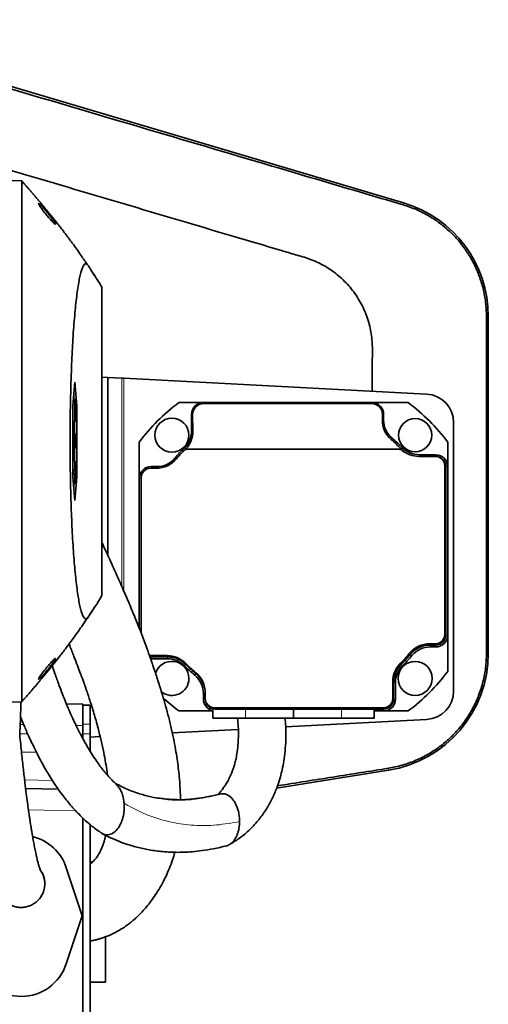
# Model space of a CAD drawing. Header units: millimetres. Extents: x 0 to 11920, y 0 to 8400.
# Tile 43 of 65: x 7481 to 7679, y 3867 to 4282. Entities that reach past the tile are written whole.
import ezdxf

# ---------------------------------------------------------------- set-up
doc = ezdxf.new("R2010")
doc.units = ezdxf.units.MM
doc.header["$LTSCALE"] = 20

msp = doc.modelspace()

# ---------------------------------------------------------------- linework, layer by layer
at = {"color": 7, "linetype": 'Continuous', "lineweight": 35}
for p, q in [((7642.94, 4204.95), (7382.46, 4282.19)), ((7481.94, 4214.23), (7476.75, 4214.41)), ((7481.94, 4214.23), (7481.94, 4214.23)), ((7512.56, 4174.47), (7511.27, 4176.51)), ((7515.75, 4169.44), (7515.75, 4039.44)), ((7678.65, 4015.08), (7678.65, 4157.12)), ((7518.28, 4131.42), (7515.75, 4131.55)), ((7518.28, 4056.33), (7518.28, 4131.42)), ((7518.28, 4131.42), (7524.17, 4131.11)), ((7524.17, 4131.11), (7525.02, 4131.06)), ((7525.02, 4131.06), (7652.65, 4124.37)), ((7504.38, 4129.44), (7503.51, 4119.44)), ((7505.26, 4119.44), (7504.38, 4129.44)), ((7504.45, 4122.08), (7503.76, 4122.34)), ((7504.34, 4122.08), (7503.76, 4122.28)), ((7503.96, 4122.26), (7503.86, 4123.44)), ((7504.45, 4122.08), (7504.34, 4122.08)), ((7504.34, 4122.08), (7504.34, 4112.81)), ((7504.45, 4112.81), (7504.45, 4122.08)), ((7503.51, 4119.44), (7503.51, 4089.44)), ((7504.45, 4119.33), (7505.26, 4119.44)), ((7505.26, 4089.44), (7505.26, 4119.44)), ((7558.52, 4120.78), (7548.19, 4120.78)), ((7629.52, 4120.78), (7558.52, 4120.78)), ((7558.52, 4120.37), (7629.52, 4120.37)), ((7644.85, 4120.78), (7629.52, 4120.78)), ((7553.52, 4115.78), (7553.52, 4108.84)), ((7554.14, 4108.84), (7554.01, 4115.78)), ((7634.03, 4115.78), (7633.99, 4113.41)), ((7634.52, 4113.41), (7634.52, 4115.78)), ((7504.34, 4112.81), (7503.51, 4112.52)), ((7504.45, 4112.81), (7503.51, 4112.46)), ((7504.22, 4107.71), (7504.22, 4112.72)), ((7504.34, 4112.81), (7504.45, 4112.81)), ((7664.02, 4112.39), (7664.02, 3999.17)), ((7504.03, 4107.12), (7503.51, 4107.31)), ((7503.92, 4107.12), (7503.51, 4107.26)), ((7503.92, 4102.65), (7503.92, 4107.12)), ((7503.92, 4107.12), (7504.03, 4107.12)), ((7504.03, 4107.12), (7504.03, 4103.45)), ((7504.31, 4106.6), (7504.03, 4106.68)), ((7504.56, 4107.59), (7504.58, 4107.55)), ((7503.92, 4102.65), (7503.51, 4102.53)), ((7504.39, 4101.82), (7503.51, 4101.45)), ((7503.64, 4101.25), (7503.64, 4101.5)), ((7504.39, 4101.82), (7503.92, 4102.65)), ((7504.24, 4104.79), (7504.03, 4104.79)), ((7504.03, 4103.45), (7504.31, 4102.95)), ((7504.22, 4096.16), (7504.22, 4101.48)), ((7504.8, 4104.5), (7504.34, 4104.5)), ((7504.41, 4102.83), (7504.39, 4101.82)), ((7504.65, 4102.81), (7504.4, 4102.89)), ((7504.67, 4101.66), (7504.65, 4102.81)), ((7531.52, 4104.11), (7531.52, 4088.78)), ((7550.93, 4100.98), (7550.91, 4101.03)), ((7550.91, 4101.03), (7551.14, 4101.03)), ((7550.97, 4100.98), (7550.93, 4100.98)), ((7641.02, 4101.1), (7551.66, 4101.1)), ((7641.54, 4101.03), (7642.14, 4101.03)), ((7642.12, 4100.98), (7641.7, 4100.98)), ((7642.14, 4101.03), (7642.12, 4100.98)), ((7661.52, 4093.78), (7661.52, 4104.11)), ((7656.32, 4098.1), (7649.32, 4098.1)), ((7656.52, 4098.78), (7649.59, 4098.78)), ((7504.45, 4096.08), (7503.51, 4096.43)), ((7504.34, 4096.08), (7503.51, 4096.37)), ((7504.34, 4096.08), (7504.34, 4092.08)), ((7504.45, 4096.08), (7504.34, 4096.08)), ((7504.45, 4092.08), (7504.45, 4096.08)), ((7538.7, 4093.1), (7536.32, 4093.1)), ((7538.89, 4093.78), (7536.52, 4093.78)), ((7660.32, 4023.1), (7660.32, 4094.1)), ((7660.72, 4022.78), (7660.72, 4093.78)), ((7661.52, 4022.78), (7661.52, 4093.78)), ((7504.34, 4092.08), (7503.51, 4092.37)), ((7503.99, 4092.08), (7503.51, 4092.25)), ((7503.99, 4090.81), (7503.51, 4090.64)), ((7504.34, 4090.81), (7503.51, 4090.52)), ((7503.51, 4089.44), (7504.38, 4079.44)), ((7504.34, 4092.08), (7503.99, 4092.08)), ((7503.99, 4092.08), (7503.99, 4090.81)), ((7503.99, 4090.81), (7504.34, 4090.81)), ((7504.34, 4090.81), (7504.34, 4086.81)), ((7504.38, 4079.44), (7505.26, 4089.44)), ((7504.8, 4092.08), (7504.45, 4092.21)), ((7504.8, 4092.08), (7504.45, 4092.08)), ((7504.45, 4090.81), (7504.8, 4090.81)), ((7504.45, 4086.81), (7504.45, 4090.81)), ((7504.8, 4090.81), (7504.45, 4090.68)), ((7504.45, 4089.56), (7505.26, 4089.44)), ((7504.8, 4090.81), (7504.8, 4092.08)), ((7531.52, 4088.78), (7531.52, 4025.58)), ((7532.32, 4089.1), (7532.32, 4023.53)), ((7504.34, 4086.81), (7503.76, 4086.6)), ((7504.45, 4086.81), (7503.76, 4086.55)), ((7503.86, 4085.44), (7503.96, 4086.63)), ((7504.34, 4086.81), (7504.45, 4086.81)), ((7661.52, 4007.45), (7661.52, 4022.78)), ((7653.95, 4019.1), (7656.32, 4019.1)), ((7654.15, 4018.58), (7656.52, 4018.58)), ((7535.78, 4014.13), (7536.32, 4014.1)), ((7536.32, 4014.1), (7543.26, 4014.1)), ((7654.15, 4017.78), (7656.52, 4017.78)), ((7535.96, 4013.62), (7536.52, 4013.58)), ((7536.52, 4013.58), (7543.46, 4013.58)), ((7536.52, 4012.78), (7543.46, 4012.78)), ((7638.39, 3996.1), (7638.39, 4003.1)), ((7638.72, 3995.78), (7638.72, 4002.71)), ((7639.52, 3995.78), (7639.52, 4002.71)), ((7558.52, 3998.15), (7558.52, 3995.78)), ((7559.32, 3998.47), (7559.32, 3996.1)), ((7481.94, 3994.66), (7476.75, 3994.48)), ((7481.94, 3994.66), (7481.94, 3994.66)), ((7500.81, 3993.76), (7507.75, 3993.64)), ((7507.75, 3993.64), (7507.75, 3992.47)), ((7507.75, 3993.25), (7510.75, 3993.25)), ((7510.75, 3985.25), (7510.75, 3993.25)), ((7559.32, 3996), (7559.32, 3995.78)), ((7507.75, 3985.25), (7507.75, 3992.47)), ((7548.19, 3990.78), (7562.52, 3990.78)), ((7562.52, 3991.23), (7562.52, 3987.78)), ((7563.32, 3992.1), (7634.39, 3992.1)), ((7563.52, 3991.58), (7634.52, 3991.58)), ((7596.52, 3987.78), (7596.52, 3991.57)), ((7630.52, 3987.78), (7630.52, 3991.12)), ((7630.52, 3990.78), (7634.52, 3990.78)), ((7634.52, 3990.78), (7644.85, 3990.78)), ((7507.75, 3984.64), (7507.75, 3985.25)), ((7510.75, 3981.08), (7510.75, 3985.25)), ((7576.3, 3987.78), (7562.52, 3987.78)), ((7596.52, 3987.78), (7576.3, 3987.78)), ((7652.65, 3987.18), (7593.26, 3984.07)), ((7616.74, 3987.78), (7596.52, 3987.78)), ((7630.52, 3987.78), (7616.74, 3987.78)), ((7507.75, 3981.08), (7507.75, 3984.64)), ((7507.75, 3979.06), (7507.75, 3981.08)), ((7510.75, 3973.79), (7510.75, 3981.08)), ((7573.27, 3983.02), (7545.44, 3981.56)), ((7510.75, 3979.75), (7515.01, 3979.97)), ((7589.42, 3958.25), (7636.64, 3965.81)), ((7483.62, 3958.06), (7497.43, 3957.82)), ((7565.48, 3955.75), (7560.55, 3954.63)), ((7570.06, 3954.45), (7569.17, 3955.15)), ((7507.75, 3945.68), (7507.75, 3860.25)), ((7510.75, 3859.25), (7510.75, 3942.96)), ((7510.75, 3927.16), (7511.89, 3927.2)), ((7507.38, 3904.44), (7500.76, 3924.67)), ((7510.75, 3926.43), (7511, 3926.44)), ((7500.76, 3884.22), (7507.38, 3904.44)), ((7517.25, 3895.55), (7517.25, 3876.44)), ((7517.25, 3876.44), (7510.75, 3876.44))]:
    msp.add_line(p, q, dxfattribs=at)
at = {"color": 8, "linetype": 'Continuous', "lineweight": 18}
for p, q in [((7642.94, 4204.95), (7642.7, 4204.16)), ((7678.65, 4157.12), (7677.87, 4157.12)), ((7524.17, 4043.22), (7524.17, 4131.11)), ((7525.02, 4131.06), (7525.02, 4041.26)), ((7558.52, 4120.37), (7558.52, 4120.78)), ((7629.52, 4120.37), (7629.52, 4120.78)), ((7554.01, 4115.78), (7553.52, 4115.78)), ((7633.99, 4113.41), (7634.52, 4113.41)), ((7634.03, 4115.78), (7634.52, 4115.78)), ((7554.14, 4108.84), (7553.52, 4108.84)), ((7637.69, 4105.2), (7638.12, 4105.72)), ((7551.12, 4101.24), (7550.59, 4101.77)), ((7641.98, 4101.18), (7642.51, 4101.71)), ((7547.07, 4096.97), (7546.58, 4097.38)), ((7649.59, 4098.1), (7649.59, 4098.78)), ((7656.52, 4098.09), (7656.52, 4098.78)), ((7536.52, 4093.1), (7536.52, 4093.78)), ((7538.89, 4093.1), (7538.89, 4093.78)), ((7660.72, 4093.78), (7661.52, 4093.78)), ((7532.32, 4088.78), (7531.52, 4088.78)), ((7660.72, 4022.78), (7661.52, 4022.78)), ((7654.15, 4018.58), (7654.15, 4017.78)), ((7656.52, 4018.58), (7656.52, 4017.78)), ((7645.85, 4014.69), (7646.47, 4014.18)), ((7678.65, 4015.08), (7677.88, 4015.08)), ((7536.52, 4013.58), (7536.52, 4012.78)), ((7543.46, 4013.58), (7543.46, 4012.78)), ((7551.1, 4010.41), (7550.53, 4009.85)), ((7641.89, 4010.36), (7642.45, 4009.79)), ((7555.44, 4006.45), (7554.92, 4005.83)), ((7638.72, 4002.71), (7639.52, 4002.71)), ((7559.32, 3998.15), (7558.52, 3998.15)), ((7559.32, 3995.78), (7558.52, 3995.78)), ((7638.72, 3995.78), (7639.52, 3995.78)), ((7563.52, 3991.58), (7563.52, 3991.23)), ((7576.3, 3987.78), (7576.3, 3991.45)), ((7616.74, 3987.78), (7616.74, 3991.45)), ((7634.52, 3991.58), (7634.52, 3990.78)), ((7482.78, 3985.08), (7481.31, 3985.1)), ((7507.75, 3984.64), (7504.86, 3984.69)), ((7507.75, 3985.25), (7510.75, 3985.25)), ((7481.16, 3981.12), (7484.51, 3981.09)), ((7506.77, 3980.91), (7507.75, 3980.9)), ((7507.75, 3981.08), (7510.75, 3981.08)), ((7636.64, 3965.81), (7636.51, 3966.62)), ((7483.18, 3961.68), (7494.9, 3961.49)), ((7504.79, 3948.69), (7484.8, 3949.04))]:
    msp.add_line(p, q, dxfattribs=at)
at = {"color": 7, "linetype": 'Continuous', "lineweight": 35, "flags": 128}
for points in [[(7504.56, 4107.59), (7504.06, 4107.77), (7503.56, 4107.95)], [(7550.93, 4100.98), (7550.93, 4100.97), (7550.92, 4100.97), (7550.92, 4100.97), (7550.92, 4100.96), (7550.92, 4100.96), (7550.91, 4100.96), (7550.91, 4100.95), (7550.91, 4100.95)]]:
    msp.add_lwpolyline(points, dxfattribs=at)
at = {"color": 8, "linetype": 'Continuous', "lineweight": 18, "flags": 128}
msp.add_lwpolyline([(7488.17, 3973.37), (7487.75, 3973.37), (7481.87, 3973.42)], dxfattribs=at)
at = {"color": 7, "linetype": 'Continuous', "lineweight": 35}
for centre, radius in [((7545.26, 4107.04), 7.19), ((7647.79, 4107.04), 7), ((7647.79, 4004.51), 7.19)]:
    msp.add_circle(centre, radius, dxfattribs=at)
for centre, radius, start, end in [((7628.75, 4157.12), 49.9, 0, 73.4843), ((7652.02, 4112.39), 12, 0, 87), ((7596.52, 4055.78), 81, 126.6335, 143.3665), ((7558.52, 4115.78), 5, 90, 180), ((7629.52, 4115.78), 5, 0, 90), ((7596.52, 4055.78), 81, 36.6335, 53.3665), ((7644.52, 4113.41), 10, 180, 230.2082), ((7543.52, 4108.84), 10, 314.9643, 0), ((7596.52, 4055.78), 65, 44.9643, 50.2082), ((7596.52, 4055.78), 65, 134.9643, 140.2082), ((7551.66, 4099.1), 2, 90, 136.0883), ((7641.02, 4099.1), 2, 50.2849, 90), ((7649.59, 4108.78), 10.8, 226.2445, 247.1667), ((7649.59, 4108.78), 10, 224.9643, 270), ((7538.7, 4104.1), 11, 270, 320.2082), ((7538.89, 4103.78), 10, 270, 320.2082), ((7596.32, 4056.1), 64, 136.0883, 140.2082), ((7649.32, 4109.1), 11, 230.2849, 270), ((7656.32, 4094.1), 4, 0, 90), ((7656.52, 4093.78), 5, 0, 90), ((7656.52, 4093.78), 4.2, 0, 65.8035), ((7536.52, 4088.78), 5, 90, 180), ((7536.32, 4089.1), 4, 90, 180), ((7656.32, 4023.1), 4, 270, 0), ((7656.52, 4022.78), 4.2, 270, 0), ((7656.52, 4022.78), 5, 270, 0), ((7653.95, 4008.1), 11, 90, 140.2082), ((7654.15, 4007.78), 10.8, 90, 140.2082), ((7543.26, 4003.1), 11, 44.9643, 90), ((7628.75, 4015.08), 49.9, 279.0937, 0), ((7596.32, 4056.1), 64, 315.0357, 320.2082), ((7596.52, 4055.78), 64.2, 314.9643, 320.2082), ((7596.52, 4055.78), 65, 314.9643, 320.2082), ((7654.15, 4007.78), 10, 90, 140.2082), ((7545.26, 4004.51), 7.19, 0, 163.6807), ((7543.46, 4002.78), 10.8, 44.9643, 90), ((7543.46, 4002.78), 10, 44.9643, 90), ((7596.52, 4055.78), 65, 224.9643, 230.2082), ((7596.32, 4056.1), 64, 224.9643, 230.2082), ((7596.52, 4055.78), 64.2, 224.9643, 230.2082), ((7649.39, 4003.1), 11, 135.0357, 180), ((7649.52, 4002.71), 10.8, 134.9643, 180), ((7649.52, 4002.71), 10, 134.9643, 180), ((7548.52, 3998.15), 10, 0, 50.2082), ((7548.32, 3998.47), 11, 0, 50.2082), ((7548.52, 3998.15), 10.8, 0.8448, 50.2082), ((7596.52, 4055.78), 81, 306.6335, 323.3665), ((7545.26, 4004.51), 7.19, 231.8875, 0), ((7652.02, 3999.17), 12, 273, 0), ((7596.52, 4055.78), 81, 227.2377, 233.3665), ((7563.52, 3995.78), 5, 180, 258.463), ((7563.32, 3996.1), 4, 180, 270), ((7563.52, 3995.78), 4.2, 180, 270), ((7634.39, 3996.1), 4, 270, 0), ((7634.52, 3995.78), 4.2, 270, 0), ((7634.52, 3995.78), 5, 270, 0), ((7481.75, 3918.44), 20, 18.1239, 75.9916), ((7481.75, 3890.44), 20, 198.1239, 341.8761)]:
    msp.add_arc(centre, radius, start, end, dxfattribs=at)
for centre, major_axis, start_param, end_param in [((7558.52, 4115.86), (0, 4.51), 0, 1.588252), ((7629.52, 4115.86), (0, 4.51), 4.694933, 6.283185), ((7644.52, 4113.22), (0, 10.54), 1.55334, 2.435847), ((7543.52, 4108.66), (0, 10.62), 3.938781, 4.729845), ((7596.52, 4056.89), (0, 63.48), 5.484737, 5.57744), ((7596.52, 4056.89), (0, 63.48), 0.797188, 0.801861), ((7649.59, 4108.59), (0, 10.62), 2.343145, 2.363788)]:
    msp.add_ellipse(centre, major_axis=major_axis, ratio=0.999848, start_param=start_param, end_param=end_param, dxfattribs=at)
for points, knots in [([(7382.17, 4281.22), (7407.15, 4273.82), (7457.13, 4259.01), (7525.54, 4238.77), (7575.1, 4224.13), (7605.84, 4215.04), (7624.28, 4209.58), (7636.56, 4205.96), (7642.7, 4204.16)], [0, 0, 0, 0, 0.287648, 0.575293, 0.787632, 0.858432, 0.929232, 1, 1, 1, 1]), ([(7425.74, 4234), (7430.76, 4232.51), (7451.21, 4226.45), (7487.07, 4215.81), (7533.33, 4202.11), (7568.11, 4191.77), (7589.48, 4185.47), (7597.39, 4183.08), (7603.51, 4181.39), (7609.5, 4178.65), (7615.07, 4174.86), (7619.97, 4170.14), (7623.98, 4164.72), (7627.04, 4158.65), (7629, 4152.29), (7629.86, 4145.75), (7629.69, 4137.11), (7629.75, 4130.38), (7629.75, 4125.81), (7629.75, 4125.57)], [0, 0, 0, 0, 0.062237, 0.25356, 0.444847, 0.636139, 0.685275, 0.709843, 0.734413, 0.760744, 0.787838, 0.81417, 0.841265, 0.867584, 0.894667, 0.919939, 0.945664, 0.99721, 1, 1, 1, 1]), ([(7509.73, 4178.79), (7508.81, 4180.16), (7506.71, 4183.28), (7503.54, 4187.68), (7500.78, 4191.38), (7498.87, 4193.89), (7497.69, 4195.4), (7496.92, 4196.39), (7496.44, 4197), (7496.01, 4197.54), (7495.5, 4198.18), (7494.95, 4198.87), (7494.27, 4199.72), (7493.51, 4200.66), (7492.67, 4201.69), (7491.83, 4202.71), (7490.98, 4203.73), (7490.13, 4204.76), (7489.28, 4205.78), (7488.42, 4206.79), (7487.55, 4207.81), (7486.68, 4208.82), (7485.83, 4209.81), (7485, 4210.77), (7484.17, 4211.71), (7483.34, 4212.65), (7482.58, 4213.5), (7482.13, 4214.01), (7481.94, 4214.23)], [0, 0, 0, 0, 0.02604, 0.05929, 0.085535, 0.098993, 0.109138, 0.115919, 0.118838, 0.121325, 0.127245, 0.135096, 0.145238, 0.165074, 0.190646, 0.222013, 0.259156, 0.301833, 0.350159, 0.404119, 0.463779, 0.529366, 0.601384, 0.675703, 0.755571, 0.840859, 0.931577, 1, 1, 1, 1]), ([(7481.94, 3994.66), (7481.94, 3994.73), (7481.95, 3994.88), (7481.95, 3996.07), (7481.95, 3997.99), (7481.95, 4000.69), (7481.95, 4004.1), (7481.95, 4008.21), (7481.96, 4013.05), (7481.96, 4018.55), (7481.96, 4024.61), (7481.96, 4031.21), (7481.96, 4038.42), (7481.97, 4046.09), (7481.97, 4054.11), (7481.97, 4062.47), (7481.97, 4071.23), (7481.97, 4080.21), (7481.97, 4089.29), (7481.97, 4098.46), (7481.97, 4107.78), (7481.97, 4117.06), (7481.97, 4126.18), (7481.97, 4135.13), (7481.97, 4143.96), (7481.97, 4152.49), (7481.96, 4160.62), (7481.97, 4168.33), (7481.96, 4175.68), (7481.96, 4182.5), (7481.96, 4188.72), (7481.96, 4194.34), (7481.96, 4199.38), (7481.95, 4203.72), (7481.95, 4207.32), (7481.95, 4210.21), (7481.95, 4212.35), (7481.95, 4213.9), (7481.94, 4214.11), (7481.94, 4214.23)], [0, 0, 0, 0, 0.02637, 0.052923, 0.080054, 0.107384, 0.133755, 0.160309, 0.18744, 0.21477, 0.241141, 0.267696, 0.294828, 0.322159, 0.348531, 0.375086, 0.402218, 0.42955, 0.455921, 0.482475, 0.509606, 0.536936, 0.563308, 0.589862, 0.616994, 0.644326, 0.670698, 0.697253, 0.724386, 0.751718, 0.778088, 0.804642, 0.831773, 0.859104, 0.885475, 0.91203, 0.939162, 0.966493, 1, 1, 1, 1]), ([(7491.94, 4200.44), (7492.39, 4199.9), (7493.35, 4198.73), (7494.64, 4197.31), (7495.56, 4196.4), (7496.08, 4195.98), (7496.26, 4195.97), (7496.13, 4196.32), (7495.77, 4196.93), (7495.11, 4197.88), (7494.12, 4199.19), (7492.81, 4200.83), (7491.47, 4202.41), (7490.32, 4203.66), (7489.56, 4204.39), (7489.14, 4204.7), (7489.04, 4204.62), (7489.22, 4204.2), (7489.66, 4203.48), (7490.46, 4202.34), (7491.3, 4201.24), (7491.84, 4200.58), (7491.94, 4200.44)], [0, 0, 0, 0, 0.067377, 0.145268, 0.19774, 0.240217, 0.282941, 0.320053, 0.356519, 0.397545, 0.459154, 0.521789, 0.596625, 0.660349, 0.70988, 0.750608, 0.791522, 0.828198, 0.865437, 0.917431, 0.983777, 1, 1, 1, 1]), ([(7642.7, 4204.16), (7644.6, 4203.52), (7648.41, 4202.25), (7653.78, 4199.47), (7658.65, 4196.2), (7662.95, 4192.48), (7666.7, 4188.44), (7669.98, 4184), (7672.72, 4179.21), (7674.92, 4174.15), (7676.58, 4168.75), (7677.66, 4163.04), (7677.8, 4159.09), (7677.87, 4157.12)], [0, 0, 0, 0, 0.095694, 0.191756, 0.287451, 0.37477, 0.462367, 0.549686, 0.637009, 0.72461, 0.811933, 0.905966, 1, 1, 1, 1]), ([(7515.75, 4169.44), (7514.71, 4171.14), (7513.14, 4173.69), (7511.31, 4176.4), (7510.27, 4178.11), (7509.57, 4179.13), (7508.94, 4179.43), (7508.38, 4179.15), (7507.83, 4178.34), (7507.28, 4176.99), (7506.75, 4175.13), (7506.23, 4172.79), (7505.73, 4169.92), (7505.25, 4166.58), (7504.8, 4162.8), (7504.38, 4158.6), (7503.98, 4153.95), (7503.63, 4148.95), (7503.32, 4143.7), (7503.05, 4138.21), (7502.82, 4132.4), (7502.63, 4126.41), (7502.49, 4120.33), (7502.4, 4114.17), (7502.35, 4107.87), (7502.35, 4101.56), (7502.39, 4095.32), (7502.48, 4089.17), (7502.62, 4083.05), (7502.8, 4077.1), (7503.02, 4071.38), (7503.28, 4065.91), (7503.59, 4060.65), (7503.93, 4055.71), (7504.3, 4051.14), (7504.71, 4046.96), (7505.15, 4043.13), (7505.61, 4039.73), (7506.1, 4036.8), (7506.61, 4034.34), (7507.14, 4032.34), (7507.68, 4030.86), (7508.23, 4029.91), (7508.79, 4029.48), (7509.35, 4029.57), (7511.68, 4032.73), (7513.81, 4036.24), (7515.75, 4039.44)], [0, 0, 0, 0, 0.092057, 0.138089, 0.161113, 0.184126, 0.200081, 0.216146, 0.232553, 0.249078, 0.265033, 0.281098, 0.297507, 0.314037, 0.330067, 0.346211, 0.362717, 0.379348, 0.395147, 0.411057, 0.42732, 0.443704, 0.459374, 0.475153, 0.491277, 0.50752, 0.52315, 0.538887, 0.554967, 0.571165, 0.586806, 0.602556, 0.618647, 0.634855, 0.65053, 0.666311, 0.682429, 0.698662, 0.714513, 0.730473, 0.746771, 0.763185, 0.779244, 0.795413, 0.81193, 0.828565, 1, 1, 1, 1]), ([(7677.87, 4157.12), (7677.87, 4145.31), (7677.86, 4115.74), (7677.86, 4068.39), (7677.87, 4032.85), (7677.88, 4015.08)], [0, 0, 0, 0, 0.249344, 0.624662, 1, 1, 1, 1]), ([(7504.59, 4107.58), (7504.42, 4107.64), (7504.08, 4107.76), (7503.75, 4107.88), (7503.58, 4107.94)], [0, 0, 0, 0, 0.5, 1, 1, 1, 1]), ([(7504.24, 4104.79), (7504.24, 4105.11), (7504.25, 4105.73), (7504.28, 4106.31), (7504.31, 4106.56), (7504.31, 4106.6)], [0, 0, 0, 0, 0.466679, 0.904906, 1, 1, 1, 1]), ([(7504.31, 4106.6), (7504.34, 4106.86), (7504.4, 4107.36), (7504.49, 4107.57), (7504.54, 4107.58), (7504.56, 4107.59)], [0, 0, 0, 0, 0.415709, 0.827215, 1, 1, 1, 1]), ([(7504.54, 4106.27), (7504.53, 4106.26), (7504.48, 4106.24), (7504.42, 4106.02), (7504.38, 4105.59), (7504.35, 4105.05), (7504.34, 4104.64), (7504.34, 4104.43)], [0, 0, 0, 0, 0.187055, 0.44251, 0.629393, 0.817001, 1, 1, 1, 1]), ([(7504.8, 4104.5), (7504.8, 4104.7), (7504.79, 4105.08), (7504.76, 4105.59), (7504.71, 4106.02), (7504.64, 4106.26), (7504.59, 4106.28), (7504.56, 4106.29)], [0, 0, 0, 0, 0.1643917, 0.3155494, 0.5063788, 0.7531818, 1, 1, 1, 1]), ([(7504.72, 4107.25), (7504.75, 4107.06), (7504.81, 4106.76), (7504.87, 4106.02), (7504.89, 4105.28), (7504.9, 4104.77), (7504.9, 4104.54)], [0, 0, 0, 0, 0.3603087, 0.5857424, 0.8116391, 1, 1, 1, 1]), ([(7504.67, 4101.66), (7504.5, 4101.59), (7504.16, 4101.45), (7503.81, 4101.32), (7503.64, 4101.25)], [0, 0, 0, 0, 0.499984, 1, 1, 1, 1]), ([(7504.31, 4102.95), (7504.3, 4103.14), (7504.29, 4103.44), (7504.26, 4103.82), (7504.25, 4104.2), (7504.24, 4104.54), (7504.24, 4104.76), (7504.24, 4104.79)], [0, 0, 0, 0, 0.336468, 0.504707, 0.673364, 0.955451, 1, 1, 1, 1]), ([(7504.34, 4104.43), (7504.34, 4104.19), (7504.35, 4103.7), (7504.38, 4103.17), (7504.4, 4102.91), (7504.41, 4102.83)], [0, 0, 0, 0, 0.396428, 0.805923, 1, 1, 1, 1]), ([(7504.65, 4102.81), (7504.68, 4102.9), (7504.72, 4103.05), (7504.77, 4103.52), (7504.79, 4104), (7504.8, 4104.33), (7504.8, 4104.5)], [0, 0, 0, 0, 0.346231, 0.612217, 0.807114, 1, 1, 1, 1]), ([(7504.9, 4104.54), (7504.9, 4104.2), (7504.89, 4103.56), (7504.85, 4102.73), (7504.79, 4102.12), (7504.73, 4101.8), (7504.69, 4101.7), (7504.67, 4101.66)], [0, 0, 0, 0, 0.238585, 0.446498, 0.654079, 0.871929, 1, 1, 1, 1]), ([(7548.85, 3953.49), (7548.85, 3954.43), (7548.82, 3957.19), (7548.52, 3961.38), (7548.09, 3965.81), (7547.61, 3969.6), (7546.99, 3973.69), (7546.18, 3978.16), (7545.16, 3982.99), (7543.97, 3987.94), (7542.66, 3992.78), (7541.44, 3996.97), (7540.35, 4000.52), (7539.43, 4003.42), (7538.56, 4006.1), (7537.78, 4008.43), (7537.16, 4010.25), (7536.67, 4011.7), (7536.19, 4013.07), (7535.59, 4014.76), (7534.71, 4017.21), (7533.47, 4020.57), (7531.76, 4025.03), (7529.57, 4030.52), (7527.04, 4036.61), (7524.25, 4043.07), (7521.42, 4049.46), (7518.57, 4055.72), (7516.65, 4059.83), (7515.75, 4061.77)], [0, 0, 0, 0, 0.035109, 0.102599, 0.143513, 0.18387, 0.227164, 0.273773, 0.3238, 0.376061, 0.425346, 0.470907, 0.500593, 0.528121, 0.553445, 0.575562, 0.592135, 0.602994, 0.61428, 0.629797, 0.649532, 0.681223, 0.719863, 0.765402, 0.817777, 0.864597, 0.91288, 0.959012, 1, 1, 1, 1]), ([(7510.49, 4031.24), (7510.9, 4031.83), (7511.63, 4032.9), (7512.32, 4034), (7512.62, 4034.49)], [0, 0, 0, 0, 0.556567, 1, 1, 1, 1]), ([(7482.08, 3994.82), (7482.11, 3994.85), (7482.28, 3995.04), (7482.63, 3995.44), (7483.14, 3996), (7483.66, 3996.59), (7484.2, 3997.21), (7484.76, 3997.84), (7485.32, 3998.49), (7485.88, 3999.14), (7486.46, 3999.81), (7487.06, 4000.51), (7487.66, 4001.21), (7488.27, 4001.92), (7488.87, 4002.63), (7489.44, 4003.31), (7489.98, 4003.95), (7490.45, 4004.52), (7490.93, 4005.09), (7491.37, 4005.62), (7491.8, 4006.14), (7492.34, 4006.8), (7493.18, 4007.82), (7494.42, 4009.35), (7496.02, 4011.36), (7498.18, 4014.1), (7500.9, 4017.66), (7504.19, 4022.1), (7507.22, 4026.35), (7509.1, 4029.15), (7509.79, 4030.19)], [0, 0, 0, 0, 0.0193465, 0.1197609, 0.2135986, 0.3008672, 0.3809867, 0.4534908, 0.5156042, 0.5720688, 0.6230776, 0.6686973, 0.708923, 0.7420094, 0.7701785, 0.7933951, 0.807561, 0.8189817, 0.8277578, 0.8341439, 0.8366432, 0.8403743, 0.8478872, 0.8583729, 0.8723858, 0.8898532, 0.9152473, 0.9453033, 0.979811, 1, 1, 1, 1]), ([(7501.87, 4019), (7501.98, 4018.74), (7502.72, 4016.94), (7503.91, 4013.92), (7505.4, 4010.09), (7506.52, 4007.12), (7507.35, 4004.89), (7507.92, 4003.31), (7508.37, 4002.08), (7508.76, 4000.98), (7509.24, 3999.59), (7509.9, 3997.67), (7510.7, 3995.28), (7511.56, 3992.58), (7512.43, 3989.7), (7513.31, 3986.65), (7514.35, 3982.77), (7515.47, 3978.2), (7516.52, 3973.35), (7517.33, 3968.96), (7517.84, 3965.84), (7518.04, 3964.18), (7518.09, 3963.79)], [0, 0, 0, 0, 0.010918, 0.076955, 0.133854, 0.181422, 0.212172, 0.23706, 0.256079, 0.271115, 0.29205, 0.326408, 0.36931, 0.416959, 0.469122, 0.52514, 0.58454, 0.684412, 0.785826, 0.879518, 0.971573, 1, 1, 1, 1]), ([(7677.88, 4015.08), (7677.8, 4013.07), (7677.66, 4009.04), (7676.51, 4003.09), (7674.75, 3997.49), (7672.39, 3992.31), (7669.57, 3987.57), (7666.24, 3983.18), (7662.43, 3979.19), (7658.2, 3975.65), (7653.45, 3972.5), (7648.18, 3969.87), (7642.46, 3967.79), (7638.49, 3967.01), (7636.51, 3966.62)], [0, 0, 0, 0, 0.086904, 0.174142, 0.261046, 0.340311, 0.419828, 0.499093, 0.578376, 0.657912, 0.737195, 0.824684, 0.912512, 1, 1, 1, 1]), ([(7491.94, 4008.44), (7491.51, 4007.89), (7490.72, 4006.9), (7489.81, 4005.64), (7489.25, 4004.76), (7489.03, 4004.28), (7489.13, 4004.2), (7489.47, 4004.42), (7490.09, 4005), (7491.04, 4006), (7492.31, 4007.46), (7493.73, 4009.18), (7494.97, 4010.81), (7495.77, 4011.96), (7496.16, 4012.63), (7496.25, 4012.93), (7496.05, 4012.88), (7495.59, 4012.52), (7494.76, 4011.7), (7493.56, 4010.39), (7492.56, 4009.21), (7492.03, 4008.55), (7491.94, 4008.44)], [0, 0, 0, 0, 0.06748, 0.121777, 0.165342, 0.209173, 0.246937, 0.283443, 0.323957, 0.383987, 0.445009, 0.518612, 0.596, 0.644069, 0.684169, 0.724445, 0.760732, 0.798002, 0.85088, 0.918418, 0.986966, 1, 1, 1, 1]), ([(7521.93, 3959.81), (7521.25, 3960.43), (7519.41, 3962.11), (7516.63, 3965.36), (7513.35, 3969.73), (7510.18, 3974.66), (7507.25, 3979.88), (7505.07, 3984.2), (7503.54, 3987.47), (7502.47, 3989.84), (7501.47, 3992.16), (7500.37, 3994.8), (7499.07, 3998.07), (7497.58, 4002.04), (7496.13, 4006.06), (7495.2, 4008.79), (7494.81, 4009.93)], [0, 0, 0, 0, 0.0583023, 0.1574815, 0.2515192, 0.3690499, 0.4753314, 0.5640941, 0.6152289, 0.6563832, 0.6930794, 0.7394442, 0.796423, 0.8643882, 0.9437409, 1, 1, 1, 1]), ([(7481.51, 3994.64), (7481.52, 3993.82), (7481.54, 3992.52), (7481.55, 3991.27), (7481.52, 3990.9), (7481.52, 3990.88)], [0, 0, 0, 0, 0.6219023, 0.975207, 1, 1, 1, 1]), ([(7481.14, 3980.65), (7481.25, 3983.23), (7481.4, 3986.58), (7481.49, 3990.07), (7481.52, 3990.88)], [0, 0, 0, 0, 0.7681514, 1, 1, 1, 1]), ([(7481.44, 3988.31), (7481.63, 3987.84), (7482.2, 3986.41), (7483.12, 3984.25), (7484.22, 3981.73), (7485.38, 3979.13), (7486.8, 3976.11), (7488.77, 3972.11), (7491.43, 3967.14), (7494.89, 3961.35), (7498.65, 3955.89), (7502.61, 3950.93), (7506.68, 3946.54), (7510.88, 3942.66), (7513.85, 3940.52), (7515.18, 3939.57)], [0, 0, 0, 0, 0.023177, 0.071182, 0.109205, 0.152231, 0.205023, 0.267431, 0.365337, 0.47727, 0.599312, 0.697512, 0.80151, 0.911415, 1, 1, 1, 1]), ([(7572.97, 3987.78), (7573.08, 3986.59), (7573.3, 3984.17), (7573.34, 3980.67), (7573.21, 3977.11), (7572.87, 3973.86), (7572.37, 3971.02), (7571.9, 3968.99), (7571.45, 3967.42), (7570.98, 3965.97), (7570.29, 3964.15), (7569.39, 3962.2), (7568.35, 3960.34), (7567.32, 3958.76), (7566.11, 3957.19), (7565.2, 3956.13), (7564.64, 3955.61), (7564.63, 3955.61)], [0, 0, 0, 0, 0.093833, 0.192067, 0.274684, 0.374627, 0.450676, 0.50612, 0.544737, 0.587013, 0.637954, 0.716219, 0.785076, 0.844254, 0.908631, 0.999097, 1, 1, 1, 1]), ([(7569.54, 3934.48), (7570.9, 3935.29), (7573.48, 3936.83), (7576.82, 3939.55), (7579.49, 3942.13), (7582.09, 3945.07), (7584.67, 3948.59), (7586.77, 3952.24), (7588.14, 3955.08), (7589.05, 3957.22), (7590.03, 3959.83), (7590.96, 3962.81), (7591.8, 3966.18), (7592.49, 3969.79), (7593.03, 3974.03), (7593.34, 3978.95), (7593.36, 3983.63), (7593.1, 3986.64), (7593, 3987.78)], [0, 0, 0, 0, 0.087729, 0.167406, 0.232482, 0.28355, 0.371736, 0.452932, 0.489422, 0.52306, 0.564224, 0.62166, 0.669381, 0.725108, 0.789474, 0.863353, 0.947868, 1, 1, 1, 1]), ([(7489.81, 3923.75), (7489.74, 3923.89), (7489.6, 3924.17), (7489.26, 3925.24), (7488.87, 3926.67), (7488.45, 3928.37), (7488, 3930.38), (7487.52, 3932.63), (7487.05, 3935.06), (7486.61, 3937.44), (7486.27, 3939.44), (7485.99, 3941.11), (7485.78, 3942.45), (7485.58, 3943.73), (7485.36, 3945.14), (7485.1, 3946.91), (7484.77, 3949.26), (7484.35, 3952.29), (7483.86, 3956.08), (7483.29, 3960.73), (7482.63, 3966.36), (7481.9, 3973.08), (7481.39, 3978.11), (7481.12, 3980.79)], [0, 0, 0, 0, 0.078811, 0.15034, 0.215122, 0.273567, 0.325972, 0.383282, 0.431714, 0.472446, 0.508884, 0.530954, 0.551254, 0.569789, 0.587714, 0.611846, 0.643355, 0.682346, 0.728999, 0.783592, 0.846538, 0.918416, 1, 1, 1, 1]), ([(7481.14, 3980.55), (7481.14, 3980.55), (7481.14, 3980.56), (7481.15, 3980.59), (7481.15, 3980.62)], [0, 0, 0, 0, 0.272355, 1, 1, 1, 1]), ([(7636.51, 3966.62), (7628.74, 3965.39), (7613.22, 3962.94), (7597.62, 3960.45), (7589.81, 3959.2), (7589.77, 3959.2)], [0, 0, 0, 0, 0.4987713, 0.9977584, 1, 1, 1, 1]), ([(7559.34, 3954.41), (7558.59, 3954.28), (7557.25, 3954.05), (7555.45, 3953.78), (7553.93, 3953.59), (7552.28, 3953.44), (7550.22, 3953.32), (7547.57, 3953.28), (7544.35, 3953.4), (7540.56, 3953.79), (7536.25, 3954.55), (7531.43, 3955.85), (7526.41, 3957.68), (7523.11, 3959.39), (7521.49, 3960.23)], [0, 0, 0, 0, 0.066136, 0.117955, 0.15566, 0.194088, 0.247038, 0.314349, 0.395877, 0.491567, 0.601537, 0.72617, 0.866224, 1, 1, 1, 1]), ([(7525.11, 3951.87), (7525.03, 3952.56), (7524.87, 3953.95), (7524.32, 3955.89), (7523.56, 3957.63), (7522.73, 3958.93), (7522.1, 3959.53), (7521.87, 3959.75)], [0, 0, 0, 0, 0.2196898, 0.446351, 0.6548492, 0.8715347, 1, 1, 1, 1]), ([(7565.91, 3955.86), (7562.76, 3955.15), (7556.56, 3953.73), (7547.62, 3953.13), (7541.98, 3953.76), (7539.33, 3954.07)], [0, 0, 0, 0, 0.352559, 0.695107, 1, 1, 1, 1]), ([(7569.17, 3955.15), (7569.14, 3955.16), (7568.62, 3955.5), (7567.54, 3955.98), (7566.45, 3955.9), (7565.91, 3955.86)], [0, 0, 0, 0, 0.021989, 0.516417, 1, 1, 1, 1]), ([(7515.22, 3939.62), (7515.52, 3939.37), (7516.46, 3938.61), (7518.32, 3938.44), (7520.44, 3939.14), (7522.3, 3940.79), (7523.74, 3943.12), (7524.71, 3945.87), (7525.22, 3948.85), (7525.15, 3950.87), (7525.11, 3951.87)], [0, 0, 0, 0, 0.0651874, 0.2017794, 0.3376673, 0.4726594, 0.6065953, 0.7392302, 0.8704299, 1, 1, 1, 1]), ([(7571.16, 3953.19), (7570.96, 3953.46), (7570.61, 3953.92), (7570.22, 3954.29), (7570.06, 3954.45)], [0, 0, 0, 0, 0.59091, 1, 1, 1, 1]), ([(7572.11, 3951.65), (7571.98, 3951.88), (7571.69, 3952.43), (7571.36, 3952.91), (7571.16, 3953.19)], [0, 0, 0, 0, 0.418585, 1, 1, 1, 1]), ([(7573.8, 3944.16), (7573.78, 3944.85), (7573.73, 3946.27), (7573.28, 3948.88), (7572.56, 3950.58), (7572.11, 3951.65)], [0, 0, 0, 0, 0.258301, 0.530138, 1, 1, 1, 1]), ([(7568.29, 3933.97), (7568.34, 3933.98), (7569, 3934.02), (7570.22, 3934.82), (7571.75, 3936.41), (7572.91, 3938.66), (7573.65, 3941.31), (7573.75, 3943.2), (7573.8, 3944.16)], [0, 0, 0, 0, 0.014831, 0.207615, 0.402075, 0.598666, 0.797825, 1, 1, 1, 1]), ([(7515.8, 3939.11), (7517.27, 3938.38), (7519.98, 3937.01), (7523.85, 3935.45), (7527.11, 3934.33), (7529.91, 3933.51), (7532.49, 3932.87), (7535.08, 3932.33), (7537.79, 3931.87), (7540.71, 3931.51), (7543.84, 3931.26), (7547.12, 3931.16), (7550.46, 3931.21), (7554.08, 3931.43), (7558.21, 3931.88), (7563.04, 3932.67), (7566.48, 3933.5), (7568.32, 3933.95)], [0, 0, 0, 0, 0.091442, 0.168867, 0.232839, 0.283868, 0.331353, 0.380678, 0.431902, 0.485092, 0.54672, 0.607871, 0.66863, 0.732257, 0.808006, 0.896987, 1, 1, 1, 1]), ([(7517.35, 3938.36), (7517.24, 3937.9), (7517.02, 3936.94), (7516.64, 3935.62), (7516.25, 3934.4), (7515.85, 3933.33), (7515.44, 3932.35), (7515, 3931.4), (7514.49, 3930.45), (7513.92, 3929.55), (7513.31, 3928.71), (7512.68, 3927.97), (7512.06, 3927.34), (7511.47, 3926.81), (7511.04, 3926.46), (7510.8, 3926.29), (7510.75, 3926.25)], [0, 0, 0, 0, 0.061047, 0.126762, 0.196857, 0.258157, 0.32047, 0.391103, 0.470132, 0.557641, 0.649505, 0.743938, 0.830729, 0.909543, 0.980302, 1, 1, 1, 1]), ([(7510.75, 3893.78), (7510.97, 3893.81), (7511.65, 3893.92), (7512.76, 3894.17), (7514.08, 3894.5), (7515.41, 3894.9), (7516.84, 3895.38), (7518.47, 3896), (7520.43, 3896.88), (7522.58, 3898), (7524.72, 3899.31), (7526.54, 3900.58), (7528.13, 3901.81), (7529.63, 3903.09), (7531.17, 3904.52), (7532.8, 3906.19), (7534.58, 3908.2), (7536.49, 3910.6), (7538.45, 3913.37), (7540.39, 3916.5), (7542.22, 3919.91), (7543.85, 3923.47), (7545.19, 3927), (7546.03, 3929.55), (7546.38, 3930.96), (7546.45, 3931.21)], [0, 0, 0, 0, 0.0175784, 0.0533063, 0.0849021, 0.1151859, 0.1493757, 0.1875727, 0.2297606, 0.2850259, 0.3333718, 0.3745081, 0.4101713, 0.4478706, 0.488496, 0.5320555, 0.5833512, 0.6381903, 0.6965787, 0.7585225, 0.8219831, 0.8839294, 0.9398432, 0.9897175, 1, 1, 1, 1]), ([(7489.78, 3923.74), (7490.08, 3923.3), (7490.75, 3922.32), (7491.39, 3920.57), (7491.73, 3918.62), (7491.66, 3916.64), (7491.22, 3914.72), (7490.41, 3912.92), (7489.27, 3911.32), (7487.83, 3909.97), (7486.16, 3908.92), (7484.32, 3908.23), (7482.38, 3907.9), (7480.41, 3907.96), (7478.48, 3908.39), (7476.68, 3909.21), (7475.08, 3910.36), (7473.73, 3911.79), (7472.78, 3913.22), (7472.44, 3914.21), (7472.31, 3914.58)], [0, 0, 0, 0, 0.046882, 0.104312, 0.162084, 0.219625, 0.276964, 0.334412, 0.391748, 0.449132, 0.506491, 0.563838, 0.621244, 0.678579, 0.736058, 0.793529, 0.850955, 0.908359, 0.965759, 1, 1, 1, 1]), ([(7491.62, 3916.79), (7491.66, 3917.48), (7491.78, 3919.28), (7491.16, 3921.93), (7490, 3923.48), (7489.51, 3924.13)], [0, 0, 0, 0, 0.263079, 0.692698, 1, 1, 1, 1]), ([(7491.61, 3916.69), (7491.61, 3916.7), (7491.61, 3916.73), (7491.62, 3916.77), (7491.62, 3916.79)], [0, 0, 0, 0, 0.593733, 1, 1, 1, 1])]:
    msp.add_open_spline(points, degree=3, knots=knots, dxfattribs=at)
at = {"color": 8, "linetype": 'Continuous', "lineweight": 18}
msp.add_open_spline([(7573.8, 3944.16), (7570.55, 3943.59), (7564.12, 3942.46), (7554.61, 3942.39), (7546.06, 3943.5), (7538.43, 3945.56), (7531.6, 3948.23), (7527.29, 3950.65), (7525.11, 3951.87)], degree=3, knots=[0, 0, 0, 0, 0.191028, 0.377278, 0.561186, 0.705719, 0.851593, 1, 1, 1, 1], dxfattribs=at)

doc.saveas('drawing.dxf')
